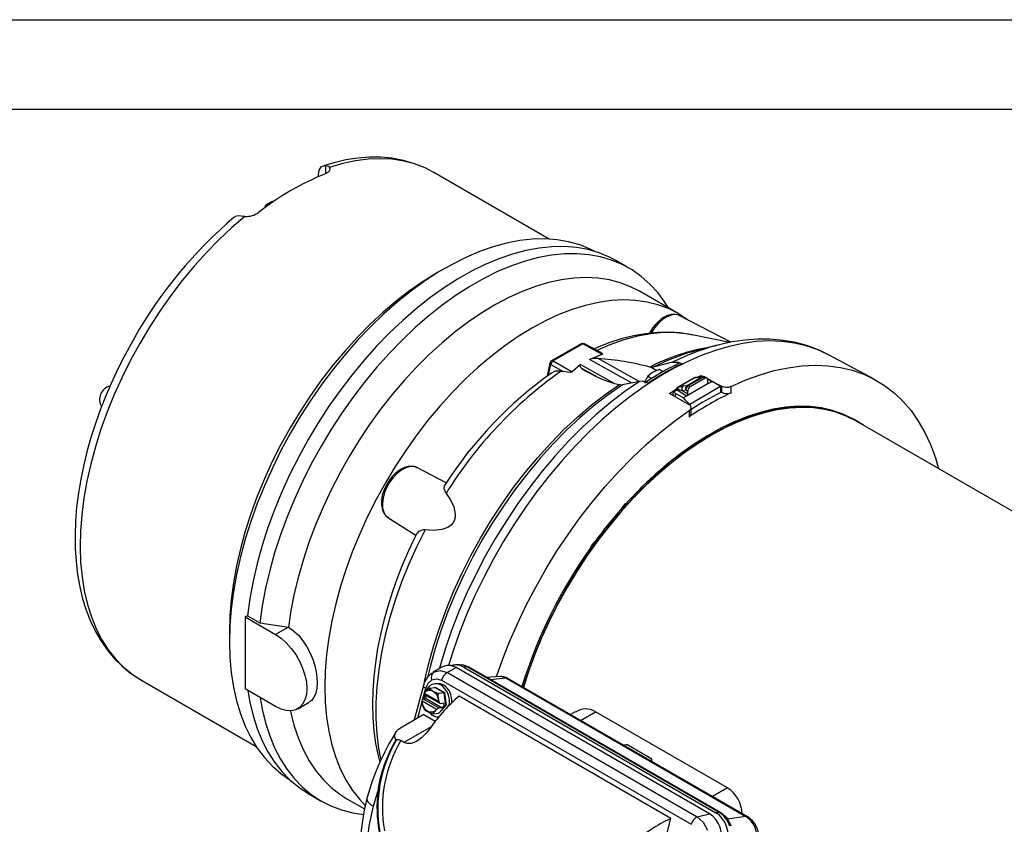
# Model space of a CAD drawing. Header units: inches. Extents: x 0 to 44, y 0 to 34.
# Tile 15 of 18: x 23.2 to 34.2, y 25 to 34. Entities that reach past the tile are written whole.
import ezdxf

# ---------------------------------------------------------------- set-up
doc = ezdxf.new("R2010")
doc.units = ezdxf.units.IN
doc.header["$LTSCALE"] = 4
doc.header["$MEASUREMENT"] = 0
doc.layers.add('TEXT', color=140, linetype='Continuous', lineweight=25)

msp = doc.modelspace()

# ---------------------------------------------------------------- linework, layer by layer
at = {"color": 7, "linetype": 'Continuous'}
msp.add_line((0.0004, 34.0004), (44.0004, 34.0004), dxfattribs=at)
for p, q in [((26.5766, 32.2829), (26.5766, 32.3734)), ((26.4931, 32.2488), (26.4931, 32.2706)), ((27.78, 32.2955), (27.7677, 32.3025)), ((29.0679, 31.552), (27.78, 32.2955)), ((27.9081, 31.226), (27.8123, 31.1707)), ((29.9599, 31.2276), (29.8207, 31.3079)), ((30.511, 30.719), (30.0795, 30.9681)), ((31.0966, 30.3994), (30.5283, 30.6958)), ((30.1971, 30.5156), (30.1877, 30.4994)), ((30.2105, 30.5078), (30.2068, 30.5013)), ((30.2105, 30.5078), (30.2196, 30.5026)), ((30.664, 30.4828), (30.6571, 30.4842)), ((31.0854, 30.397), (30.664, 30.4828)), ((29.4249, 30.3824), (29.0951, 30.192)), ((29.4441, 30.3807), (29.1143, 30.1903)), ((29.6604, 30.2635), (29.4441, 30.3807)), ((29.6528, 30.2802), (29.4634, 30.3829)), ((30.9457, 30.3659), (30.7048, 30.303)), ((29.6604, 30.2635), (29.5206, 30.2082)), ((32.1895, 30.2594), (32.1829, 30.2629)), ((32.6967, 29.9879), (32.1895, 30.2594)), ((29.0762, 30.1658), (29.047, 30.023)), ((29.0635, 30.0342), (29.0874, 30.151)), ((29.0874, 30.151), (29.2251, 30.0722)), ((29.1143, 30.1903), (29.3248, 30.0698)), ((29.4198, 30.15), (29.3248, 30.0698)), ((29.4198, 30.15), (29.7861, 29.948)), ((29.9886, 29.9448), (29.5206, 30.2082)), ((30.0753, 29.9623), (29.6165, 30.2172)), ((30.2061, 30.1208), (30.1936, 30.123)), ((30.2301, 30.1224), (30.2061, 30.1208)), ((30.2061, 30.1208), (30.2697, 30.0829)), ((30.4472, 30.1767), (30.2301, 30.1224)), ((29.2014, 30.0773), (29.2251, 30.0722)), ((29.4301, 30.1096), (29.5926, 30.0197)), ((30.1705, 30.0216), (30.1294, 29.9464)), ((30.2235, 30.0634), (30.1705, 30.0216)), ((30.1705, 30.0216), (30.2163, 29.9952)), ((30.2958, 30.094), (30.2235, 30.0634)), ((30.3391, 30.069), (30.2958, 30.094)), ((30.6085, 29.9179), (30.7732, 30.013)), ((30.7732, 30.013), (30.7279, 30.0044)), ((30.7809, 30.016), (30.7356, 30.0074)), ((30.7618, 30.0297), (30.7881, 30.016)), ((30.7618, 30.0159), (30.7618, 30.0297)), ((30.8295, 30.0016), (30.8048, 30.013)), ((29.8532, 29.9265), (29.865, 29.9239)), ((29.865, 29.9239), (29.8868, 29.9242)), ((30.0762, 29.9625), (29.8868, 29.9242)), ((30.6862, 30.0005), (30.5064, 29.8967)), ((30.511, 29.8983), (30.6908, 30.0021)), ((30.5677, 29.9119), (30.6085, 29.9179)), ((30.8526, 29.9428), (30.6021, 29.7982)), ((30.6221, 29.9151), (30.7868, 30.0102)), ((30.6438, 29.9026), (30.6221, 29.9151)), ((30.9832, 29.9047), (30.6386, 29.7058)), ((30.8109, 29.9991), (30.6438, 29.9026)), ((30.8109, 29.9991), (30.7868, 30.0102)), ((30.9089, 29.9508), (30.8375, 29.9907)), ((30.8387, 29.983), (30.8387, 29.9508)), ((30.8387, 29.9498), (30.8526, 29.9428)), ((30.8475, 29.9851), (30.9918, 29.91)), ((30.8526, 29.9428), (30.8869, 29.9626)), ((30.9338, 29.9369), (30.9257, 29.9414)), ((30.9832, 29.9047), (30.9845, 29.8963)), ((30.9918, 29.91), (30.9918, 29.841)), ((31.1017, 29.8367), (31.1017, 29.9074)), ((30.6328, 29.7027), (30.4145, 29.8292)), ((30.4501, 29.8267), (30.4498, 29.8087)), ((30.6021, 29.7982), (30.4964, 29.8637)), ((30.5051, 29.8748), (30.5535, 29.861)), ((30.5535, 29.861), (30.5943, 29.867)), ((30.5535, 29.861), (30.616, 29.8223)), ((30.6021, 29.7982), (30.5677, 29.7784)), ((30.5943, 29.867), (30.616, 29.8545)), ((30.616, 29.8223), (30.616, 29.8545)), ((30.9853, 29.8394), (30.9845, 29.8963)), ((30.9918, 29.841), (30.9852, 29.8447)), ((30.6386, 29.7058), (30.6377, 29.6992)), ((30.6313, 29.6359), (30.6313, 29.5651)), ((30.6544, 29.6011), (30.6544, 29.6712)), ((32.4945, 29.5257), (32.4806, 29.5337)), ((37.9153, 26.3906), (32.492, 29.5214)), ((30.3793, 29.0358), (30.3161, 28.9784)), ((30.393, 29.0271), (30.3394, 28.9784)), ((30.393, 29.0271), (30.3793, 29.0358)), ((30.4005, 29.0315), (30.3869, 29.0402)), ((27.9193, 28.8292), (27.5913, 29.0003)), ((27.5953, 28.9981), (27.5913, 29.0003)), ((30.3161, 28.9784), (30.3394, 28.9784)), ((30.1593, 28.8359), (30.0961, 28.7786)), ((30.1641, 28.8192), (30.1105, 28.7705)), ((30.1641, 28.8192), (30.1593, 28.8359)), ((30.0897, 28.7702), (30.1041, 28.7622)), ((30.1105, 28.7705), (30.0961, 28.7786)), ((29.9096, 28.5893), (29.88, 28.5526)), ((29.9234, 28.5806), (29.9096, 28.5893)), ((29.9363, 28.5887), (29.9225, 28.5974)), ((29.8879, 28.5306), (29.8734, 28.538)), ((29.8945, 28.5447), (29.88, 28.5526)), ((29.9234, 28.5806), (29.8945, 28.5447)), ((27.2696, 28.4431), (27.582, 28.2445)), ((27.2696, 28.4431), (27.2735, 28.4408)), ((29.5717, 28.169), (29.5422, 28.1323)), ((29.5855, 28.1603), (29.5566, 28.1244)), ((29.5855, 28.1603), (29.5717, 28.169)), ((29.5965, 28.1681), (29.5831, 28.1769)), ((29.5353, 28.1156), (29.5497, 28.1077)), ((29.5566, 28.1244), (29.5422, 28.1323)), ((25.6994, 27.3471), (25.6744, 27.3326)), ((25.6744, 27.3326), (26.0156, 27.1357)), ((25.6744, 27.3326), (25.6744, 26.529)), ((25.6994, 27.3471), (25.8386, 27.2668)), ((25.8386, 27.2668), (26.1586, 27.2182)), ((25.5004, 27.1659), (25.5004, 27.0554)), ((26.1586, 27.2182), (26.0156, 27.1357)), ((27.8706, 26.7715), (27.7711, 26.7141)), ((28.0313, 26.7677), (27.9354, 26.7123)), ((28.0611, 26.7989), (28.0216, 26.7968)), ((30.86, 25.1347), (28.0313, 26.7677)), ((28.0689, 26.7981), (28.061, 26.7989)), ((28.1536, 26.7749), (28.1152, 26.7729)), ((28.1152, 26.7729), (30.9312, 25.1473)), ((30.9654, 25.1516), (28.1536, 26.7749)), ((30.9848, 25.1477), (28.173, 26.771)), ((24.5102, 26.6314), (25.7981, 25.8879)), ((27.757, 26.6995), (27.7617, 26.7038)), ((27.8672, 26.6275), (30.6549, 25.0182)), ((27.9354, 26.7123), (30.7231, 25.103)), ((28.5174, 26.6694), (28.3707, 26.6568)), ((28.4067, 26.6361), (28.5865, 26.6515)), ((28.5865, 26.6515), (31.266, 25.1047)), ((31.2863, 25.1009), (28.6069, 26.6477)), ((26.0156, 26.332), (25.6744, 26.529)), ((27.6644, 26.5661), (27.5625, 26.1839)), ((27.6781, 26.4881), (27.6906, 26.5347)), ((27.7358, 26.5363), (27.7942, 26.5454)), ((27.8137, 26.5917), (27.7875, 26.5876)), ((27.7922, 26.5451), (27.7953, 26.5484)), ((27.7942, 26.5454), (27.7953, 26.5484)), ((27.8962, 26.4865), (27.7942, 26.5454)), ((27.7953, 26.5484), (27.8993, 26.4883)), ((27.6033, 26.2074), (27.6509, 26.386)), ((27.6495, 26.3955), (27.6507, 26.3933)), ((27.8125, 26.2999), (27.6507, 26.3933)), ((27.6595, 26.4184), (27.6956, 26.4241)), ((27.8394, 26.3146), (27.6595, 26.4184)), ((27.6596, 26.4184), (27.6734, 26.4705)), ((27.6696, 26.4727), (27.8479, 26.3697)), ((27.6746, 26.4829), (27.6727, 26.4825)), ((27.6746, 26.4829), (27.8364, 26.3895)), ((27.6768, 26.4211), (27.6812, 26.466)), ((27.6907, 26.458), (27.6922, 26.4596)), ((27.6956, 26.4241), (27.6907, 26.458)), ((27.6956, 26.4241), (27.8755, 26.3202)), ((27.8377, 26.3872), (27.8364, 26.3895)), ((27.8962, 26.4865), (27.8379, 26.4773)), ((27.8993, 26.4883), (27.8962, 26.4865)), ((27.917, 26.3437), (27.8962, 26.4865)), ((27.8993, 26.4883), (27.9205, 26.3428)), ((30.429, 25.0828), (28.0627, 26.4489)), ((26.2617, 26.3076), (26.3914, 26.3825)), ((27.6656, 26.3178), (27.6743, 26.3046)), ((27.8125, 26.2999), (27.8145, 26.3003)), ((27.8358, 26.2598), (27.917, 26.3437)), ((27.9205, 26.3428), (27.8377, 26.2573)), ((27.8755, 26.3202), (27.8394, 26.3146)), ((27.8537, 26.3685), (27.8898, 26.3742)), ((27.8948, 26.3402), (27.8755, 26.3202)), ((27.8898, 26.3742), (27.8948, 26.3402)), ((27.8948, 26.3402), (27.917, 26.3437)), ((27.917, 26.3437), (27.9205, 26.3428)), ((29.4191, 26.1788), (29.5861, 26.2753)), ((31.0616, 25.4235), (29.5861, 26.2753)), ((27.4264, 26.1053), (27.6639, 26.2424)), ((27.7957, 26.1663), (27.6639, 26.2424)), ((27.7774, 26.2506), (27.8358, 26.2598)), ((27.8377, 26.2573), (27.834, 26.2595)), ((27.8358, 26.2598), (27.8377, 26.2573)), ((29.3597, 26.2724), (29.3084, 26.2427)), ((27.7507, 26.1068), (27.4483, 25.9323)), ((27.3632, 25.96), (27.3591, 25.9595)), ((27.4483, 25.9323), (27.4139, 25.9521)), ((30.2151, 25.7468), (29.9367, 25.9075)), ((30.2151, 25.7193), (30.2151, 25.7468)), ((31.0616, 25.4235), (30.8945, 25.3271)), ((26.3859, 25.3581), (26.5251, 25.2777)), ((26.8096, 25.304), (27.0073, 25.1899)), ((27.1061, 25.2194), (27.1562, 25.3849)), ((30.3749, 24.8802), (30.429, 25.0828)), ((30.7231, 25.103), (30.86, 25.1347)), ((30.9654, 25.1516), (30.9312, 25.1473)), ((31.266, 25.1047), (31.0608, 25.0764))]:
    msp.add_line(p, q)
at = {"flags": 128}
for points in [[(27.7656, 32.3024), (27.6832, 32.3458), (27.5668, 32.3928), (27.443, 32.4288), (27.3118, 32.453), (27.1885, 32.4642), (27.0614, 32.4649), (26.9313, 32.4551), (26.7985, 32.4348), (26.6637, 32.4041), (26.5481, 32.3694)], [(27.7677, 32.3025), (27.683, 32.3452), (27.5671, 32.3899), (27.4452, 32.4221), (27.3178, 32.4417), (27.1854, 32.4487), (27.0485, 32.4429), (26.9078, 32.4245), (26.7639, 32.3935), (26.6173, 32.35)], [(26.4931, 32.2706), (26.5012, 32.3215), (26.5249, 32.3571), (26.5611, 32.3729), (26.5766, 32.3734)], [(26.5766, 32.3734), (26.6039, 32.3647), (26.6173, 32.35)], [(26.6173, 32.35), (26.6222, 32.3251), (26.6094, 32.3026), (26.5766, 32.2829)], [(25.9149, 31.9371), (25.9296, 31.9411), (25.9486, 31.9352)], [(25.9632, 31.9643), (25.9267, 31.9449), (25.9151, 31.9365)], [(25.6728, 31.8047), (25.5262, 31.679), (25.3823, 31.5438), (25.2416, 31.3998), (25.1048, 31.2476), (24.9723, 31.0877), (24.8449, 30.921), (24.723, 30.748), (24.6072, 30.5696), (24.4979, 30.3865), (24.3956, 30.1994), (24.3007, 30.0093), (24.2137, 29.8168), (24.1349, 29.6227), (24.0647, 29.4281), (24.0033, 29.2335), (23.9511, 29.04), (23.9081, 28.8482), (23.8747, 28.6591), (23.851, 28.4734), (23.837, 28.2919), (23.8328, 28.1153), (23.8385, 27.9446), (23.854, 27.7802), (23.8792, 27.6231), (23.9141, 27.4738), (23.9584, 27.3329), (24.0121, 27.2011), (24.0749, 27.079), (24.1464, 26.9669), (24.2265, 26.8655), (24.3147, 26.7752), (24.4107, 26.6963), (24.5102, 26.6314)], [(25.6022, 31.8109), (25.5632, 31.8032), (25.5524, 31.7929)], [(25.6728, 31.8047), (25.6294, 31.8085), (25.6022, 31.8109)], [(29.5786, 31.4129), (29.5274, 31.4386), (29.4099, 31.4863), (29.2861, 31.5215), (29.1568, 31.5441), (29.0223, 31.5539), (28.8832, 31.551), (28.7401, 31.5352), (28.5936, 31.5068), (28.4443, 31.4659), (28.2928, 31.4125), (28.1397, 31.3469), (27.9856, 31.2694), (27.8313, 31.1803), (27.6772, 31.0799), (27.5241, 30.9687), (27.3726, 30.8472), (27.2233, 30.7158), (27.0768, 30.575), (26.9337, 30.4255), (26.7946, 30.2679), (26.6601, 30.1028), (26.5308, 29.9309), (26.4071, 29.7528), (26.2895, 29.5694), (26.1786, 29.3814), (26.0748, 29.1895), (25.9786, 28.9946), (25.8903, 28.7974), (25.8103, 28.5988), (25.7389, 28.3995), (25.6764, 28.2005), (25.6231, 28.0024), (25.5791, 27.8062), (25.5448, 27.6126), (25.5202, 27.4224), (25.5053, 27.2364), (25.5004, 27.0554), (25.5053, 26.8801), (25.5202, 26.7112), (25.5448, 26.5494), (25.5791, 26.3955), (25.6231, 26.2499), (25.6764, 26.1134), (25.7389, 25.9865), (25.8103, 25.8697), (25.8903, 25.7634), (25.9786, 25.6682), (26.0748, 25.5844), (26.174, 25.5152)], [(29.8207, 31.3079), (29.744, 31.3484), (29.6265, 31.3971), (29.5028, 31.4334), (29.3734, 31.457), (29.2389, 31.468), (29.0997, 31.4662), (28.9565, 31.4517), (28.8098, 31.4244), (28.6602, 31.3846), (28.5084, 31.3324), (28.3549, 31.268), (28.2004, 31.1917), (28.0455, 31.1037), (27.8909, 31.0045), (27.7371, 30.8944), (27.5848, 30.7738), (27.4346, 30.6434), (27.2871, 30.5035), (27.1429, 30.3549), (27.0027, 30.198), (26.8669, 30.0335), (26.7362, 29.8621), (26.611, 29.6845), (26.4919, 29.5014), (26.3793, 29.3135), (26.2737, 29.1217), (26.1756, 28.9266), (26.0854, 28.7291), (26.0033, 28.5301), (25.9298, 28.3302), (25.8651, 28.1303), (25.8095, 27.9313), (25.7632, 27.7338), (25.7265, 27.5389), (25.6994, 27.3471)], [(30.4033, 30.7811), (30.362, 30.8461), (30.2821, 30.9532), (30.1939, 31.0493), (30.0977, 31.1341), (29.994, 31.2071), (29.8832, 31.268), (29.7657, 31.3168), (29.642, 31.353), (29.5126, 31.3767), (29.3781, 31.3876), (29.2389, 31.3858), (29.0957, 31.3713), (28.949, 31.3441), (28.7994, 31.3043), (28.6476, 31.2521), (28.4941, 31.1877), (28.3396, 31.1113), (28.1847, 31.0233), (28.0301, 30.9241), (27.8763, 30.814), (27.724, 30.6935), (27.5738, 30.563), (27.4263, 30.4232), (27.2821, 30.2745), (27.1419, 30.1176), (27.0061, 29.9531), (26.8754, 29.7817), (26.7502, 29.6041), (26.631, 29.421), (26.5185, 29.2332), (26.4129, 29.0413), (26.3148, 28.8463), (26.2245, 28.6488), (26.1425, 28.4497), (26.069, 28.2498), (26.0043, 28.0499), (25.9487, 27.8509), (25.9024, 27.6535), (25.8657, 27.4585), (25.8386, 27.2668)], [(27.8123, 31.1707), (27.6615, 31.0779), (27.5109, 30.9739), (27.3616, 30.8592), (27.2142, 30.7345), (27.0694, 30.6002), (26.9278, 30.4569), (26.79, 30.3052), (26.6565, 30.1458), (26.528, 29.9793), (26.4051, 29.8065), (26.2881, 29.6282), (26.1776, 29.445), (26.0742, 29.2577), (25.9782, 29.0673), (25.8901, 28.8743), (25.8102, 28.6798), (25.7389, 28.4846), (25.6764, 28.2894), (25.6231, 28.0951), (25.5792, 27.9025), (25.5448, 27.7125), (25.5202, 27.5259), (25.5053, 27.3434), (25.5004, 27.1659)], [(30.0795, 30.9681), (29.979, 31.0193), (29.8634, 31.0635), (29.7418, 31.0953), (29.6147, 31.1145), (29.4827, 31.1212), (29.3463, 31.1153), (29.206, 31.0968), (29.0626, 31.0658), (28.9165, 31.0224), (28.7685, 30.9668), (28.619, 30.8993), (28.4689, 30.8201), (28.3186, 30.7295), (28.1689, 30.628), (28.0203, 30.5159), (27.8736, 30.3938), (27.7292, 30.2622), (27.5879, 30.1216), (27.4501, 29.9726), (27.3166, 29.8158), (27.1879, 29.6519), (27.0644, 29.4817), (26.9468, 29.3057), (26.8355, 29.1248), (26.731, 28.9397), (26.6338, 28.7512), (26.5442, 28.5602), (26.4626, 28.3673), (26.3894, 28.1735), (26.3249, 27.9795), (26.2694, 27.7861), (26.223, 27.5943), (26.186, 27.4047), (26.1586, 27.2182)], [(30.6156, 30.6503), (30.6145, 30.6511), (30.5111, 30.7189), (30.4007, 30.7746), (30.2837, 30.8179), (30.1607, 30.8487), (30.0322, 30.8668), (29.8988, 30.8721), (29.7609, 30.8646), (29.6193, 30.8444), (29.4745, 30.8116), (29.3272, 30.7662), (29.1779, 30.7085), (29.0273, 30.6387), (28.8761, 30.5571), (28.7248, 30.464), (28.5742, 30.36), (28.425, 30.2453), (28.2776, 30.1206), (28.1328, 29.9863), (27.9912, 29.843), (27.8534, 29.6913), (27.7199, 29.5319), (27.5914, 29.3655), (27.4684, 29.1927), (27.3515, 29.0143), (27.241, 28.8311), (27.1376, 28.6439), (27.0416, 28.4534), (26.9535, 28.2605), (26.8736, 28.066), (26.8022, 27.8707), (26.7398, 27.6755), (26.6865, 27.4812), (26.6426, 27.2886), (26.6082, 27.0986), (26.5835, 26.912), (26.5687, 26.7296), (26.5638, 26.5521), (26.5687, 26.3803), (26.5835, 26.215), (26.6082, 26.0568), (26.6426, 25.9065), (26.6865, 25.7646), (26.7398, 25.6318), (26.8022, 25.5087), (26.8736, 25.3958), (26.9535, 25.2936), (27.0155, 25.2274)], [(30.5243, 30.6964), (30.5131, 30.7026), (30.4748, 30.711), (30.4337, 30.7093), (30.3921, 30.6979), (30.352, 30.6787), (30.3152, 30.6538), (30.2786, 30.6218), (30.2531, 30.5946), (30.2306, 30.5666), (30.1971, 30.5156)], [(30.5283, 30.6958), (30.5146, 30.7018), (30.4747, 30.7087), (30.4303, 30.7027), (30.3833, 30.6842), (30.3358, 30.6539), (30.2899, 30.6132), (30.2475, 30.5638), (30.2105, 30.5078)], [(30.6558, 30.484), (30.5326, 30.5031), (30.4065, 30.511), (30.277, 30.5084), (30.1444, 30.4951), (30.0095, 30.4711), (29.8728, 30.4366), (29.735, 30.3918), (29.5966, 30.3369), (29.5706, 30.3248)], [(30.6571, 30.4842), (30.623, 30.4905), (30.4879, 30.5056), (30.3476, 30.5066), (30.2027, 30.4935), (30.0538, 30.4664), (29.9018, 30.4254), (29.7474, 30.3706), (29.6023, 30.3076)], [(30.1971, 30.5156), (30.1975, 30.5154), (30.1991, 30.5144), (30.2019, 30.5128), (30.2057, 30.5106), (30.2105, 30.5078)], [(24.4378, 30.449), (24.3377, 30.2677), (24.2992, 30.1936), (24.2381, 30.0696), (24.1783, 29.9399), (24.1184, 29.8001), (24.0607, 29.6536), (24.0065, 29.5022), (23.9566, 29.3472), (23.9119, 29.19), (23.8728, 29.0315), (23.8398, 28.8726), (23.8133, 28.7141), (23.7936, 28.5567), (23.7809, 28.401), (23.7754, 28.2477), (23.7772, 28.0973), (23.7865, 27.9504), (23.8033, 27.8075), (23.8279, 27.6691), (23.8601, 27.5357), (23.9001, 27.4078), (23.9479, 27.2858), (24.0035, 27.1703), (24.0668, 27.0617), (24.1378, 26.9605), (24.2165, 26.8671), (24.3028, 26.782), (24.3966, 26.7057), (24.498, 26.6386), (24.5246, 26.6246)], [(32.1829, 30.2629), (32.1813, 30.2637), (32.0622, 30.3185), (31.9369, 30.3611), (31.8056, 30.3912), (31.6691, 30.4088), (31.5277, 30.4139), (31.382, 30.4063), (31.2325, 30.3862), (31.0798, 30.3535), (30.9245, 30.3085), (30.7671, 30.2513), (30.6082, 30.1821), (30.4484, 30.1011), (30.2883, 30.0087), (30.1286, 29.9052), (29.9697, 29.791), (29.8123, 29.6665), (29.6569, 29.5321), (29.5043, 29.3885), (29.3548, 29.236), (29.2091, 29.0754), (29.0677, 28.9071), (28.9311, 28.7318), (28.7999, 28.5501), (28.6745, 28.3628), (28.5555, 28.1705), (28.4431, 27.974), (28.338, 27.7739), (28.2404, 27.5711), (28.1507, 27.3662), (28.0692, 27.16), (27.9963, 26.9534), (27.9454, 26.7919)], [(32.1814, 30.2626), (32.0842, 30.3103), (31.9571, 30.3585), (31.8229, 30.3955), (31.6816, 30.4208), (31.5334, 30.4336), (31.3963, 30.434), (31.256, 30.4238), (31.113, 30.403), (30.968, 30.3716), (30.9101, 30.3552)], [(30.9457, 30.3659), (30.9287, 30.3614), (30.9123, 30.3569)], [(29.6524, 30.2797), (29.6574, 30.2776), (29.6623, 30.2742), (29.6658, 30.27), (29.666, 30.2679), (29.6647, 30.2657), (29.6627, 30.2645), (29.6604, 30.2635)], [(30.5195, 30.2458), (30.3886, 30.195), (30.2301, 30.1224)], [(29.0874, 30.151), (29.0827, 30.1543), (29.0791, 30.1576), (29.0769, 30.1611), (29.0761, 30.1643), (29.0762, 30.1658)], [(29.4301, 30.1096), (29.4178, 30.1219), (29.4119, 30.1396), (29.4148, 30.1454), (29.4198, 30.15)], [(30.4472, 30.1767), (30.5086, 30.1761), (30.5502, 30.1603)], [(30.5502, 30.1603), (30.5318, 30.1659), (30.5151, 30.163), (30.5142, 30.1622)], [(31.1017, 29.9074), (31.2635, 29.9783), (31.4238, 30.0368), (31.582, 30.0826), (31.7374, 30.1157), (31.8896, 30.136), (32.0378, 30.1432), (32.1815, 30.1374), (32.3202, 30.1187), (32.4534, 30.087), (32.5805, 30.0426), (32.701, 29.9855), (32.8146, 29.9161), (32.9207, 29.8345), (33.019, 29.741), (33.109, 29.6362), (33.1905, 29.5202), (33.2632, 29.3936), (33.3266, 29.2569), (33.3807, 29.1106), (33.4169, 28.9875)], [(29.2014, 30.0773), (29.1375, 30.0762), (29.0948, 30.0533)], [(29.3248, 30.0698), (29.3224, 30.0679), (29.319, 30.0664), (29.3141, 30.065), (29.3044, 30.0637), (29.2745, 30.0644), (29.2251, 30.0722)], [(30.7144, 30.0054), (30.7184, 30.0076), (30.7618, 30.0297)], [(30.7732, 30.013), (30.7786, 30.0154), (30.7808, 30.0159)], [(27.6791, 26.6138), (27.7223, 26.8009), (27.7782, 27.0043), (27.8436, 27.2085), (27.9182, 27.4128), (28.0018, 27.6163), (28.094, 27.8182), (28.1943, 28.0175), (28.3024, 28.2135), (28.4178, 28.4053), (28.54, 28.5921), (28.6685, 28.773), (28.8028, 28.9474), (28.9422, 29.1145), (29.0862, 29.2736), (29.2342, 29.424), (29.3855, 29.565), (29.5396, 29.6962), (29.6957, 29.8168), (29.8532, 29.9265)], [(29.8868, 29.9242), (29.7283, 29.8138), (29.5711, 29.6924), (29.4161, 29.5603), (29.2637, 29.4183), (29.1148, 29.267), (28.9698, 29.1068), (28.8295, 28.9386), (28.6943, 28.763), (28.565, 28.5809), (28.442, 28.3929), (28.3258, 28.1998), (28.217, 28.0026), (28.116, 27.8019), (28.0232, 27.5987), (27.9391, 27.3939), (27.864, 27.1882), (27.7981, 26.9826), (27.7419, 26.7779), (27.7161, 26.6706)], [(30.0762, 29.9625), (29.9142, 29.8496), (29.7535, 29.7257), (29.5948, 29.5914), (29.4387, 29.4471), (29.2859, 29.2935), (29.137, 29.1312), (28.9925, 28.9608), (28.8531, 28.7829), (28.7192, 28.5984), (28.5914, 28.4078), (28.4703, 28.2121), (28.3562, 28.0118), (28.2497, 27.8079), (28.1512, 27.6012), (28.061, 27.3924), (27.9795, 27.1824), (27.9071, 26.9721), (27.844, 26.7621), (27.842, 26.755)], [(30.1742, 29.9433), (30.1112, 29.9635), (30.0762, 29.9625)], [(30.511, 29.8983), (30.5404, 29.9065), (30.5677, 29.9119)], [(30.6908, 30.0021), (30.688, 30.0013), (30.6862, 30.0005)], [(30.7279, 30.0044), (30.7043, 30.0012), (30.6908, 30.0021)], [(30.7367, 30.0075), (30.7206, 30.0046), (30.7192, 30.004)], [(30.7356, 30.0074), (30.7333, 30.0068), (30.7279, 30.0044)], [(30.8365, 29.9913), (30.8587, 29.9787), (30.8869, 29.9626)], [(30.9832, 29.9047), (30.9223, 29.9436), (30.8869, 29.9626)], [(30.4145, 29.8292), (30.4579, 29.8571), (30.4917, 29.8783)], [(30.4626, 29.8013), (30.4557, 29.808), (30.45, 29.8219), (30.45, 29.8219)], [(30.4827, 29.8248), (30.476, 29.8295), (30.4713, 29.8349), (30.4689, 29.8409), (30.4691, 29.8469), (30.4721, 29.8528), (30.4778, 29.858), (30.4861, 29.8619), (30.4912, 29.8632), (30.4964, 29.8637)], [(30.492, 29.8823), (30.4853, 29.8729), (30.4784, 29.8665)], [(30.5677, 29.7784), (30.5115, 29.8091), (30.4827, 29.8248)], [(30.4964, 29.8637), (30.4968, 29.8643), (30.4974, 29.8649)], [(30.4974, 29.8649), (30.5018, 29.8695), (30.5051, 29.8748)], [(30.5064, 29.8967), (30.5082, 29.8975), (30.511, 29.8983)], [(32.4806, 29.5337), (32.4597, 29.5455), (32.3493, 29.5981), (32.2325, 29.6385), (32.1099, 29.6664), (31.982, 29.6817), (31.8492, 29.6845), (31.7123, 29.6746), (31.5717, 29.6521), (31.4282, 29.6171), (31.2822, 29.5698), (31.1344, 29.5103), (30.9855, 29.439), (30.8361, 29.3561), (30.6868, 29.2619), (30.5382, 29.157), (30.3911, 29.0417)], [(30.6386, 29.7058), (30.5904, 29.7521), (30.5677, 29.7784)], [(30.6313, 29.6359), (30.6466, 29.6501), (30.6539, 29.666), (30.6524, 29.6819), (30.6422, 29.696), (30.6328, 29.7027)], [(28.483, 26.6664), (28.5425, 26.837), (28.624, 27.047), (28.7141, 27.2559), (28.8124, 27.4628), (28.9185, 27.6669), (29.032, 27.8674), (29.1526, 28.0637), (29.2797, 28.2549), (29.4129, 28.4403), (29.5516, 28.6192), (29.6953, 28.7909), (29.8435, 28.9548), (29.9956, 29.1102), (30.1511, 29.2566), (30.3092, 29.3933), (30.4695, 29.5199), (30.6313, 29.6359)], [(32.492, 29.5214), (32.3834, 29.5762), (32.2681, 29.6189), (32.1469, 29.6493), (32.0203, 29.6671), (31.8887, 29.6724), (31.7529, 29.6651), (31.6133, 29.6452), (31.4706, 29.6128), (31.3253, 29.5681), (31.1782, 29.5112), (31.0297, 29.4424), (30.8807, 29.362), (30.7316, 29.2703), (30.5832, 29.1677), (30.436, 29.0548), (30.2907, 28.9318), (30.148, 28.7994), (30.0084, 28.6582), (29.8725, 28.5087), (29.741, 28.3516), (29.6143, 28.1875), (29.4931, 28.0172), (29.3778, 27.8414), (29.2689, 27.6608), (29.1669, 27.4763), (29.0723, 27.2885), (28.9854, 27.0984), (28.9067, 26.9066), (28.8363, 26.7142), (28.7822, 26.5465)], [(32.5811, 29.47), (32.5776, 29.4725), (32.4739, 29.5373), (32.3635, 29.59), (32.2466, 29.6304), (32.1239, 29.6583), (31.9959, 29.6737), (31.863, 29.6764), (31.726, 29.6665), (31.5853, 29.644), (31.4416, 29.6089), (31.2955, 29.5615), (31.1476, 29.502), (30.9985, 29.4305), (30.849, 29.3475), (30.6996, 29.2532), (30.5509, 29.148), (30.4037, 29.0325)], [(27.5913, 29.0003), (27.5583, 29.0113), (27.516, 29.0118), (27.47, 28.9995), (27.4225, 28.9749), (27.3755, 28.9392), (27.3311, 28.8939), (27.2912, 28.841), (27.2576, 28.7827), (27.2317, 28.7217), (27.2146, 28.6606), (27.2072, 28.602), (27.2097, 28.5486), (27.222, 28.5026), (27.2436, 28.4662), (27.2696, 28.4431)], [(27.5908, 28.999), (27.5761, 29.0071), (27.5378, 29.0155), (27.4967, 29.0138), (27.455, 29.0024), (27.415, 28.9832), (27.3782, 28.9583), (27.3416, 28.9263), (27.3161, 28.8991), (27.2936, 28.8711), (27.2601, 28.8201)], [(27.2601, 28.8201), (27.2317, 28.7633), (27.2224, 28.7397), (27.21, 28.7008), (27.2013, 28.6614), (27.1968, 28.6207), (27.1972, 28.5807), (27.2032, 28.5425), (27.2154, 28.507), (27.2343, 28.4756), (27.2604, 28.4495), (27.2751, 28.4414)], [(27.9179, 28.7113), (27.8966, 28.7625), (27.9018, 28.8026), (27.905, 28.805)], [(27.9179, 28.7113), (27.9668, 28.6413), (28.0051, 28.5605), (28.0211, 28.4814), (28.0191, 28.4458), (28.0082, 28.4078), (27.9931, 28.3809), (27.9735, 28.3585), (27.9384, 28.333), (27.8706, 28.3076), (27.7745, 28.2973), (27.6832, 28.3048)], [(27.5946, 28.2703), (27.5439, 28.167), (27.4849, 28.0386), (27.4259, 27.8999), (27.3692, 27.7547), (27.316, 27.6046), (27.2673, 27.4509), (27.2238, 27.2949), (27.186, 27.1376), (27.1544, 26.9798), (27.1294, 26.8223), (27.1113, 26.6658), (27.1003, 26.511), (27.0966, 26.3584), (27.1005, 26.2087), (27.112, 26.0624), (27.1313, 25.92), (27.1586, 25.782), (27.1784, 25.7071)], [(27.6832, 28.3048), (27.5873, 28.1119), (27.4996, 27.9166), (27.4206, 27.7197), (27.3506, 27.5222), (27.2899, 27.3251), (27.2389, 27.1291), (27.1977, 26.9352), (27.1666, 26.7443), (27.1456, 26.5573), (27.135, 26.3749), (27.1347, 26.1981), (27.1447, 26.0276), (27.165, 25.8643), (27.1897, 25.7343)], [(27.6832, 28.3048), (27.663, 28.3057), (27.6112, 28.2883), (27.598, 28.2686)], [(26.1586, 27.2182), (26.2159, 27.1786), (26.2702, 27.1281), (26.32, 27.0682), (26.3644, 27.0009), (26.4026, 26.9275), (26.4337, 26.8508), (26.4573, 26.7728), (26.4727, 26.6962), (26.4802, 26.6003), (26.4761, 26.5365), (26.4637, 26.4809), (26.4433, 26.4351), (26.4152, 26.4001), (26.3907, 26.3838)], [(26.0156, 27.1357), (26.076, 27.0947), (26.1346, 27.0427), (26.1896, 26.9814), (26.2393, 26.9125), (26.2822, 26.8382), (26.317, 26.7608), (26.3426, 26.6825), (26.3583, 26.6058), (26.3636, 26.5329), (26.3583, 26.4662), (26.3426, 26.4076), (26.317, 26.3589), (26.2822, 26.3216), (26.2393, 26.2969), (26.1896, 26.2854), (26.1346, 26.2875), (26.076, 26.3032), (26.0156, 26.332)], [(27.7768, 26.7172), (27.854, 26.7349), (27.9354, 26.7123)], [(28.1727, 26.7711), (28.1181, 26.7932), (28.0939, 26.7956)], [(27.6906, 26.5347), (27.7178, 26.5939), (27.7608, 26.6322)], [(27.7608, 26.6322), (27.8131, 26.644), (27.8672, 26.6275)], [(28.5865, 26.6515), (28.5325, 26.6694), (28.5175, 26.6684)], [(28.6062, 26.6481), (28.5646, 26.6651), (28.5373, 26.6678)], [(25.7039, 26.5119), (25.7265, 26.3829), (25.7632, 26.2304), (25.8095, 26.0864), (25.8651, 25.9515), (25.9298, 25.8263), (26.0033, 25.7113), (26.0854, 25.607), (26.1756, 25.5137), (26.2737, 25.4319), (26.3793, 25.362), (26.3859, 25.3581)], [(27.6906, 26.5347), (27.6808, 26.541), (27.6731, 26.5473), (27.6677, 26.5536), (27.6647, 26.5595), (27.6642, 26.565), (27.6644, 26.5661)], [(27.6746, 26.4829), (27.6949, 26.5027), (27.7203, 26.5138), (27.7477, 26.5142), (27.7737, 26.5044), (27.7972, 26.4856), (27.8172, 26.4579), (27.8306, 26.4244), (27.8364, 26.3895)], [(27.8379, 26.4773), (27.8352, 26.4772), (27.832, 26.4776), (27.8264, 26.4788), (27.817, 26.482), (27.7943, 26.4931), (27.7588, 26.5135), (27.7474, 26.5205), (27.7368, 26.5283), (27.7342, 26.5312), (27.733, 26.5339), (27.7334, 26.5352), (27.7352, 26.5361), (27.7358, 26.5363)], [(27.8137, 26.5917), (27.8506, 26.5909), (27.8879, 26.5766)], [(25.8431, 26.4316), (25.8657, 26.3026), (25.9024, 26.15), (25.9487, 26.006), (26.0043, 25.8711), (26.069, 25.7459), (26.1425, 25.6309), (26.2245, 25.5266), (26.3148, 25.4334), (26.4129, 25.3516), (26.5185, 25.2816), (26.631, 25.2237), (26.7502, 25.1781), (26.8754, 25.1451), (26.9957, 25.1258)], [(27.8125, 26.2999), (27.7922, 26.2801), (27.7668, 26.269), (27.7394, 26.2686), (27.7134, 26.2783), (27.6899, 26.2972), (27.6699, 26.3249), (27.6564, 26.3584), (27.6507, 26.3933)], [(27.8377, 26.3872), (27.8321, 26.4262), (27.8299, 26.4564), (27.8305, 26.464), (27.8322, 26.4712), (27.8339, 26.4745), (27.8364, 26.4768), (27.8379, 26.4773)], [(26.1808, 26.2848), (26.186, 26.2597), (26.223, 26.1128), (26.2694, 25.9745), (26.3249, 25.8453), (26.3894, 25.7258), (26.4626, 25.6165), (26.5442, 25.5178), (26.6338, 25.4301), (26.731, 25.3539), (26.8096, 25.304)], [(27.7774, 26.2506), (27.7755, 26.2506), (27.7744, 26.2512), (27.774, 26.2532), (27.776, 26.258), (27.789, 26.2739), (27.8145, 26.3003)], [(27.3591, 25.9595), (27.343, 26.0006), (27.359, 26.0489), (27.3872, 26.0785), (27.4264, 26.1053)], [(27.7388, 26.0904), (27.6948, 26.0349), (27.6432, 25.9833), (27.5885, 25.9443), (27.5274, 25.9209), (27.4844, 25.9198), (27.4483, 25.9323)], [(27.0352, 25.3062), (27.0342, 25.3021), (27.0354, 25.2872), (27.0436, 25.2709), (27.0584, 25.2539), (27.0795, 25.2365), (27.1061, 25.2194)], [(27.0368, 24.7938), (27.0588, 25.0009), (27.1061, 25.2194)], [(30.7231, 25.103), (30.7884, 25.0409), (30.8351, 24.9517)], [(30.9846, 25.1478), (30.9757, 25.1511), (30.9654, 25.1516)], [(31.1042, 24.997), (31.0559, 25.0854), (30.9846, 25.1478)]]:
    msp.add_lwpolyline(points, dxfattribs=at)
for centre, radius, start, end in [((27.7214, 29.4318), 3.0725, 111.8777, 128.11692), ((25.9458, 31.8931), 0.0538, 124.95499, 174.72496), ((25.9858, 31.9186), 0.0516, 82.02103, 116.01217), ((28.8269, 27.9507), 5.0503, 130.43883, 150.34995), ((25.6875, 32.0374), 0.2331, 266.374, 306.1063), ((29.4331, 30.3647), 0.0195, 55.39586, 114.63978), ((29.4557, 30.3647), 0.0197, 67.10186, 125.86799), ((31.2269, 28.1138), 2.2593, 99.45811, 117.21681), ((31.6339, 27.805), 2.652, 105.78894, 116.58234), ((31.2723, 28.1368), 2.2394, 104.68081, 109.64467), ((29.1101, 30.1611), 0.0338, 115.95025, 172.17542), ((29.1464, 30.1396), 0.06, 122.27262, 169.03351), ((29.1033, 30.1743), 0.0195, 55.37586, 114.87636), ((29.588, 30.0043), 0.2147, 82.38758, 108.28865), ((29.4161, 27.1745), 3.0493, 75.22748, 86.2319), ((31.7447, 27.6005), 2.8416, 115.65718, 124.42177), ((32.107, 27.0295), 3.4965, 116.43832, 123.55631), ((31.7269, 26.3538), 4.542, 125.43047, 147.32602), ((31.9157, 26.2411), 4.6994, 125.28086, 148.28812), ((30.1437, 31.1778), 1.2847, 236.25759, 256.92987), ((30.7684, 29.8907), 0.1244, 104.92686, 115.55353), ((30.7758, 29.991), 0.0222, 60.19021, 96.83252), ((30.7889, 29.9882), 0.0289, 57.28747, 106.39904), ((30.7983, 29.9955), 0.0187, 69.75579, 127.89952), ((24.203, 29.7603), 0.1539, 104.21419, 211.17851), ((30.591, 29.878), 0.0412, 124.58251, 204.38772), ((30.6318, 29.884), 0.0412, 124.58251, 204.38772), ((30.65, 29.8669), 0.0557, 120.05922, 179.94078), ((30.6111, 29.8959), 0.0222, 60.19021, 96.83252), ((30.7066, 29.968), 0.0376, 62.11924, 114.91679), ((31.0496, 30.03), 0.1331, 244.26705, 293.0272), ((30.5093, 29.8155), 0.0596, 121.25211, 173.84371), ((30.5304, 29.7912), 0.0584, 144.7833, 175.50262), ((30.4866, 29.8505), 0.018, 53.06203, 117.20865), ((30.5201, 29.8684), 0.0313, 115.81901, 153.77083), ((29.1535, 27.5426), 2.6955, 59.90668, 60.22722), ((30.5334, 29.8802), 0.0288, 141.05072, 190.83024), ((32.5768, 26.7383), 3.4316, 115.45828, 124.53634), ((32.5187, 26.7809), 3.4214, 116.62767, 123.01865), ((31.0515, 29.9566), 0.13, 242.71564, 292.74065), ((30.6111, 29.6025), 0.0425, 298.4896, 358.08003), ((30.3921, 29.0224), 0.0185, 106.46201, 133.84762), ((30.3801, 29.0664), 0.027, 284.47315, 294.01428), ((31.343, 30.3364), 1.607, 233.67725, 234.23151), ((30.4058, 29.0137), 0.0186, 106.53719, 133.83647), ((30.394, 29.0569), 0.0263, 284.47311, 291.71606), ((33.1475, 25.704), 4.3288, 130.85002, 133.65467), ((33.1612, 25.696), 4.3286, 130.68443, 133.82026), ((33.4532, 25.3903), 4.7668, 134.93147, 137.69141), ((33.4668, 25.3825), 4.7665, 134.90916, 137.70783), ((30.0299, 28.8026), 0.068, 326.3687, 331.52721), ((29.3576, 27.0992), 1.8182, 65.84105, 66.36552), ((30.1178, 28.7552), 0.0319, 132.78349, 151.81312), ((30.0442, 28.7947), 0.0681, 327.64166, 331.48232), ((30.1322, 28.7471), 0.0319, 132.78339, 151.76882), ((29.9253, 28.5784), 0.0192, 98.50415, 145.3166), ((29.9218, 28.6099), 0.0125, 273.17305, 299.3687), ((29.9392, 28.5697), 0.0192, 98.62911, 145.26683), ((31.1149, 30.2892), 2.0654, 234.92163, 235.36095), ((29.9357, 28.6007), 0.012, 272.98201, 296.02152), ((33.7891, 25.0931), 5.2154, 138.65956, 143.7513), ((33.803, 25.085), 5.2154, 138.64962, 143.76124), ((33.949, 24.9578), 5.4242, 144.48825, 162.86298), ((33.963, 24.9497), 5.4243, 144.47351, 162.86289), ((29.5091, 28.1176), 0.0262, 339.677, 355.65671), ((28.6579, 26.2115), 2.0894, 64.77302, 65.21913), ((29.566, 28.1126), 0.0309, 140.49129, 174.39313), ((29.5243, 28.1096), 0.0254, 341.70973, 355.75249), ((29.5804, 28.1047), 0.0309, 140.4948, 174.33583), ((27.8226, 26.6646), 0.0698, 131.06352, 207.64402), ((28.083, 26.6802), 0.1181, 53.26353, 100.48141), ((28.1573, 26.7433), 0.0318, 60.48478, 96.72555), ((27.9032, 26.5072), 0.246, 126.38879, 166.05251), ((27.9913, 26.5976), 0.1277, 115.9785, 166.43236), ((28.591, 26.6191), 0.0327, 60.9396, 97.88023), ((27.8023, 26.3943), 0.1567, 115.07896, 145.76061), ((27.8058, 26.4681), 0.1184, 61.8066, 160.51248), ((27.7341, 26.3894), 0.2231, 348.98961, 55.10496), ((27.7623, 26.3952), 0.2206, 354.90207, 55.28755), ((27.8572, 26.3984), 0.2078, 180.79913, 202.8271), ((27.8111, 26.4417), 0.194, 225.04237, 260.00761), ((29.4792, 26.1059), 0.2003, 57.74016, 125.78425), ((27.8327, 26.3445), 0.1275, 220.5635, 271.70765), ((29.5975, 24.6279), 2.6506, 147.6616, 165.17416), ((28.6684, 25.195), 1.5129, 149.6253, 189.73065), ((28.6191, 25.1914), 1.4757, 148.63583, 172.46626), ((28.6636, 25.2043), 1.4564, 149.1037, 190.23441), ((27.3762, 25.8756), 0.0854, 63.74734, 98.75991), ((30.864, 25.1213), 0.361, 2.40217, 56.8322), ((28.9651, 24.7771), 2.0012, 164.67371, 176.38783), ((30.779, 24.9882), 0.1277, 115.9785, 166.43236), ((30.823, 24.9172), 0.2743, 17.40098, 58.71868), ((31.2704, 25.0722), 0.0328, 62.42956, 97.83582), ((31.1116, 24.8723), 0.2789, 353.22135, 56.40831), ((31.1413, 24.8722), 0.2707, 0.26742, 57.78192)]:
    msp.add_arc(centre, radius, start, end)
for centre, major_axis, ratio, start_param, end_param in [((30.6439, 29.8705), (0.0197, 0.0341), 0.5789652, 0.786686, 2.3547433), ((30.8108, 29.9669), (0.0197, 0.0342), 0.5758022, 5.4990759, 7.0671331), ((30.8526, 29.9589), (0.0099, 0.0171), 0.5768537, 2.357787, 3.92767), ((30.602, 29.8142), (0.0099, 0.017), 0.5779084, 3.9285875, 5.4984705), ((29.887, 28.5427), (0.0099, 0.017), 0.5775793, 1.3098521, 2.1568199), ((29.9014, 28.5348), (0.0099, 0.017), 0.5775793, 1.3098521, 2.1260753), ((29.5786, 28.1591), (0.0098, 0.0171), 0.5771835, 0.4610122, 1.30798), ((29.5924, 28.1504), (0.0098, 0.0171), 0.5771835, 0.4917567, 1.30798), ((27.9695, 26.5105), (-0.05, 0.2791), 0.7203766, 5.7371942, 6.5375698), ((28.049, 26.5223), (-0.0434, 0.2729), 0.7382203, 5.7437586, 6.4190018), ((27.6628, 26.3959), (-0.0031, 0.0225), 0.5824466, 0.0097827, 1.5056454), ((27.6867, 26.4855), (0.0179, 0.0121), 0.3133178, 2.2326865, 3.2922983), ((28.0288, 25.3782), (0.598, 1.245), 0.444844, 0.7821763, 1.1875888), ((27.8505, 26.391), (-0.0031, 0.0225), 0.5824466, 1.6555125, 3.1513753), ((27.8266, 26.3014), (0.0179, 0.0121), 0.3133178, 0.5869567, 2.0828194), ((29.9113, 25.9377), (0.059, -0.0017), 0.556797, 4.3339092, 5.1742239), ((30.2684, 25.7315), (0.059, -0.0017), 0.556797, 2.7123051, 3.6034276), ((28.5364, 25.0852), (-0.6304, 1.3854), 0.8940062, 0.9827134, 1.284402), ((30.5225, 23.9387), (0.8304, 1.106), 0.7026905, 0.9007866, 1.306199), ((30.7864, 24.8843), (-0.0358, 0.2738), 0.7596339, 4.2156267, 5.7562647), ((30.8639, 24.8973), (-0.0422, 0.2724), 0.7417902, 4.1774022, 5.7454595)]:
    msp.add_ellipse(centre, major_axis=major_axis, ratio=ratio, start_param=start_param, end_param=end_param)
at = {"layer": 'TEXT'}
msp.add_line((1, 33), (43, 33), dxfattribs=at)

doc.saveas('drawing.dxf')
